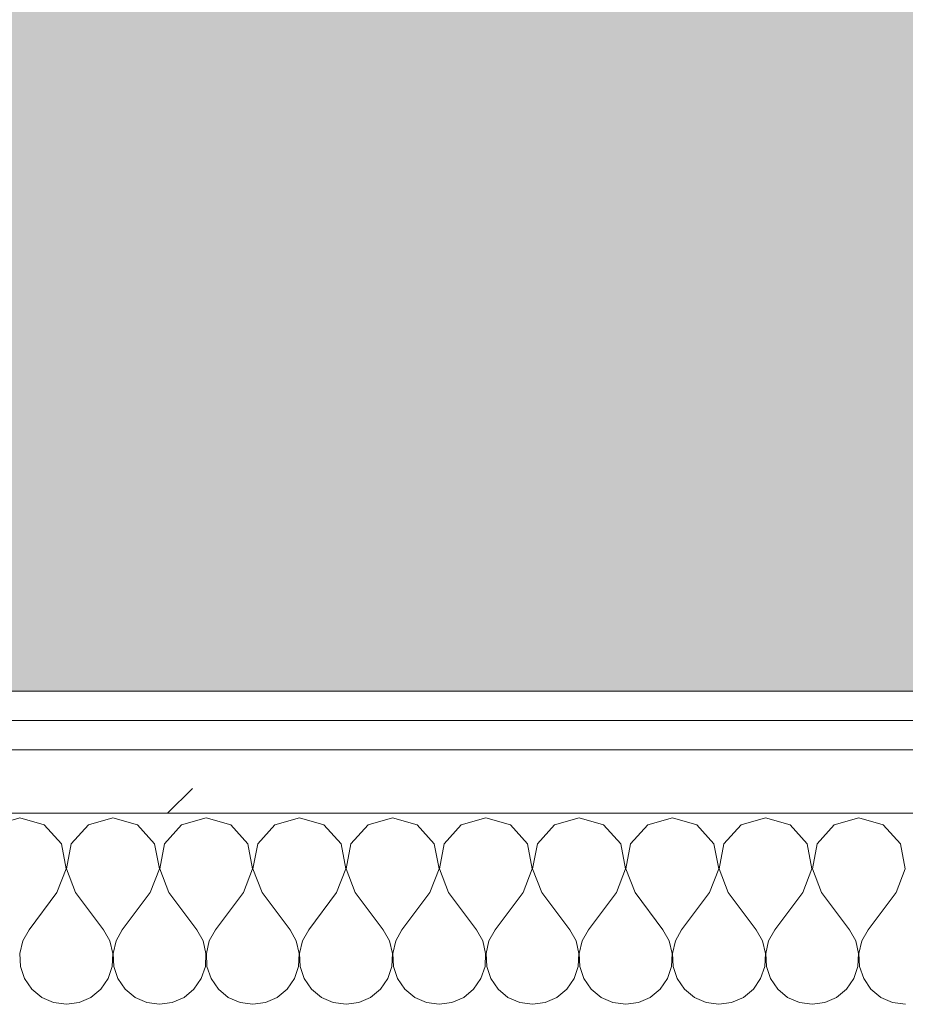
# Model space of a CAD drawing. Header units: millimetres. Extents: x -40968 to 13979, y -19284 to 4746.
# Tile 39 of 106: x -22143 to -21962, y -1193 to -992. Entities that reach past the tile are written whole.
import ezdxf

# ---------------------------------------------------------------- set-up
doc = ezdxf.new("R2010")
doc.units = ezdxf.units.MM
doc.header["$MEASUREMENT"] = 0
doc.linetypes.add('Wipeout_Contour', pattern=[1000, 0, -1000])
doc.layers.add('07_CR_Cel Ras pladur', color=7, linetype='Continuous')
doc.layers.add('Nuevo_08_E_Envans secs', color=7, linetype='Continuous')
for name, color, linetype, lineweight, true_color in [('07_CR_Cel Ras pladur_Pluma_Nº__102', 7, 'Continuous', 5, 0xcccccc), ('Nuevo_08_E_Envans secs_Pluma_Nº__102', 7, 'Continuous', 5, 0xcccccc), ('Nuevo_08_E_Envans secs_Pluma_Nº__171', 171, 'Continuous', 13, 0xaaaaff), ('Nuevo_08_E_Envans secs_Pluma_Nº__177', 7, 'Continuous', 15, 0xf7e046)]:
    doc.layers.add(name, color=color, linetype=linetype, lineweight=lineweight, true_color=true_color)
doc.layers.add('Nuevo_08_E_Envans secs_Pluma_Nº__1', color=7, linetype='Continuous', lineweight=5)
pattern_1 = [(45, (0, 0), (-183.8478, 183.8478), [195, -65]), (45, (7e-14, 183.85), (-183.8478, 183.8478), [195, -65])]

# ---------------------------------------------------------------- blocks, each defined once
blk = doc.blocks.new('Forjado_10_2', base_point=(-22963.42, -1128.98))
at = {"layer": '07_CR_Cel Ras pladur_Pluma_Nº__102', "linetype": 'Continuous', "lineweight": 0, "true_color": 0x333333}
h = blk.add_hatch(color=250, dxfattribs=at)
h.paths.add_polyline_path([(-22963.42, -1128.98), (-12886.81, -1128.98), (-12886.81, -996.81), (-12428.84, -996.81), (-12428.84, 1963.55), (-22963.42, 1963.55)])
h.paths.add_polyline_path([(-22498.42, 1617.29), (-12898.42, 1617.29), (-12898.42, -782.71), (-22498.42, -782.71)], flags=0)
at = {"layer": '07_CR_Cel Ras pladur_Pluma_Nº__102', "color": 254, "linetype": 'Continuous', "lineweight": 5, "true_color": 0xcccccc, "flags": 128}
blk.add_lwpolyline([(-22963.42, -1128.98), (-12886.81, -1128.98), (-12886.81, -996.81), (-12428.84, -996.81), (-12428.84, 1963.55), (-22963.42, 1963.55)], close=True, dxfattribs=at)
blk = doc.blocks.new('*X501')
at = {"layer": 'Nuevo_08_E_Envans secs_Pluma_Nº__102', "color": 254, "linetype": 'Continuous', "lineweight": 5, "true_color": 0xcccccc}
for p, q in [((-22142.86, -1154.93), (-22147.86, -1156.35)), ((-22137.85, -1156.35), (-22142.86, -1154.93)), ((-22123.81, -1154.93), (-22128.82, -1156.35)), ((-22118.8, -1156.35), (-22123.81, -1154.93)), ((-22104.76, -1154.93), (-22109.77, -1156.35)), ((-22099.75, -1156.35), (-22104.76, -1154.93)), ((-22085.71, -1154.93), (-22090.72, -1156.35)), ((-22080.71, -1156.35), (-22085.71, -1154.93)), ((-22066.67, -1154.93), (-22071.67, -1156.35)), ((-22061.66, -1156.35), (-22066.67, -1154.93)), ((-22047.62, -1154.93), (-22052.63, -1156.35)), ((-22042.61, -1156.35), (-22047.62, -1154.93)), ((-22028.57, -1154.93), (-22033.58, -1156.35)), ((-22023.56, -1156.35), (-22028.57, -1154.93)), ((-22009.52, -1154.93), (-22014.53, -1156.35)), ((-22004.52, -1156.35), (-22009.52, -1154.93)), ((-21990.48, -1154.93), (-21995.48, -1156.35)), ((-21985.47, -1156.35), (-21990.48, -1154.93)), ((-21971.43, -1154.93), (-21976.44, -1156.35)), ((-21966.42, -1156.35), (-21971.43, -1154.93)), ((-22134.34, -1160.19), (-22137.85, -1156.35)), ((-22128.82, -1156.35), (-22132.33, -1160.19)), ((-22115.29, -1160.19), (-22118.8, -1156.35)), ((-22109.77, -1156.35), (-22113.28, -1160.19)), ((-22096.24, -1160.19), (-22099.75, -1156.35)), ((-22090.72, -1156.35), (-22094.23, -1160.19)), ((-22077.2, -1160.19), (-22080.71, -1156.35)), ((-22071.67, -1156.35), (-22075.19, -1160.19)), ((-22058.15, -1160.19), (-22061.66, -1156.35)), ((-22052.63, -1156.35), (-22056.14, -1160.19)), ((-22039.1, -1160.19), (-22042.61, -1156.35)), ((-22033.58, -1156.35), (-22037.09, -1160.19)), ((-22020.05, -1160.19), (-22023.56, -1156.35)), ((-22014.53, -1156.35), (-22018.04, -1160.19)), ((-22001.01, -1160.19), (-22004.52, -1156.35)), ((-21995.48, -1156.35), (-21998.99, -1160.19)), ((-21981.96, -1160.19), (-21985.47, -1156.35)), ((-21976.44, -1156.35), (-21979.95, -1160.19)), ((-21962.91, -1160.19), (-21966.42, -1156.35)), ((-22133.37, -1165.31), (-22134.34, -1160.19)), ((-22132.33, -1160.19), (-22133.29, -1165.31)), ((-22114.32, -1165.31), (-22115.29, -1160.19)), ((-22113.28, -1160.19), (-22114.25, -1165.31)), ((-22095.28, -1165.31), (-22096.24, -1160.19)), ((-22094.23, -1160.19), (-22095.2, -1165.31)), ((-22076.23, -1165.31), (-22077.2, -1160.19)), ((-22075.19, -1160.19), (-22076.15, -1165.31)), ((-22057.18, -1165.31), (-22058.15, -1160.19)), ((-22056.14, -1160.19), (-22057.1, -1165.31)), ((-22038.13, -1165.31), (-22039.1, -1160.19)), ((-22037.09, -1160.19), (-22038.06, -1165.31)), ((-22019.09, -1165.31), (-22020.05, -1160.19)), ((-22018.04, -1160.19), (-22019.01, -1165.31)), ((-22000.04, -1165.31), (-22001.01, -1160.19)), ((-21998.99, -1160.19), (-21999.96, -1165.31)), ((-21980.99, -1165.31), (-21981.96, -1160.19)), ((-21979.95, -1160.19), (-21980.91, -1165.31)), ((-21961.94, -1165.31), (-21962.91, -1160.19)), ((-22135.24, -1170.17), (-22133.37, -1165.31)), ((-22133.29, -1165.31), (-22131.43, -1170.17)), ((-22116.19, -1170.17), (-22114.32, -1165.31)), ((-22114.25, -1165.31), (-22112.38, -1170.17)), ((-22097.14, -1170.17), (-22095.28, -1165.31)), ((-22095.2, -1165.31), (-22093.33, -1170.17)), ((-22078.1, -1170.17), (-22076.23, -1165.31)), ((-22076.15, -1165.31), (-22074.29, -1170.17)), ((-22059.05, -1170.17), (-22057.18, -1165.31)), ((-22057.1, -1165.31), (-22055.24, -1170.17)), ((-22040, -1170.17), (-22038.13, -1165.31)), ((-22038.06, -1165.31), (-22036.19, -1170.17)), ((-22020.95, -1170.17), (-22019.09, -1165.31)), ((-22019.01, -1165.31), (-22017.14, -1170.17)), ((-22001.9, -1170.17), (-22000.04, -1165.31)), ((-21999.96, -1165.31), (-21998.1, -1170.17)), ((-21982.86, -1170.17), (-21980.99, -1165.31)), ((-21980.91, -1165.31), (-21979.05, -1170.17)), ((-21963.81, -1170.17), (-21961.94, -1165.31)), ((-22135.24, -1170.17), (-22140.95, -1177.79)), ((-22131.43, -1170.17), (-22125.71, -1177.79)), ((-22116.19, -1170.17), (-22121.9, -1177.79)), ((-22112.38, -1170.17), (-22106.67, -1177.79)), ((-22097.14, -1170.17), (-22102.86, -1177.79)), ((-22093.33, -1170.17), (-22087.62, -1177.79)), ((-22078.1, -1170.17), (-22083.81, -1177.79)), ((-22074.29, -1170.17), (-22068.57, -1177.79)), ((-22059.05, -1170.17), (-22064.76, -1177.79)), ((-22055.24, -1170.17), (-22049.52, -1177.79)), ((-22040, -1170.17), (-22045.71, -1177.79)), ((-22036.19, -1170.17), (-22030.48, -1177.79)), ((-22020.95, -1170.17), (-22026.67, -1177.79)), ((-22017.14, -1170.17), (-22011.43, -1177.79)), ((-22001.9, -1170.17), (-22007.62, -1177.79)), ((-21998.1, -1170.17), (-21992.38, -1177.79)), ((-21982.86, -1170.17), (-21988.57, -1177.79)), ((-21979.05, -1170.17), (-21973.33, -1177.79)), ((-21963.81, -1170.17), (-21969.52, -1177.79)), ((-22140.95, -1177.79), (-22142.22, -1180.08)), ((-22124.44, -1180.08), (-22125.71, -1177.79)), ((-22121.9, -1177.79), (-22123.18, -1180.08)), ((-22105.4, -1180.08), (-22106.67, -1177.79)), ((-22102.86, -1177.79), (-22104.13, -1180.08)), ((-22086.35, -1180.08), (-22087.62, -1177.79)), ((-22083.81, -1177.79), (-22085.08, -1180.08)), ((-22067.3, -1180.08), (-22068.57, -1177.79)), ((-22064.76, -1177.79), (-22066.03, -1180.08)), ((-22048.25, -1180.08), (-22049.52, -1177.79)), ((-22045.71, -1177.79), (-22046.99, -1180.08)), ((-22029.2, -1180.08), (-22030.48, -1177.79)), ((-22026.67, -1177.79), (-22027.94, -1180.08)), ((-22010.16, -1180.08), (-22011.43, -1177.79)), ((-22007.62, -1177.79), (-22008.89, -1180.08)), ((-21991.11, -1180.08), (-21992.38, -1177.79)), ((-21988.57, -1177.79), (-21989.84, -1180.08)), ((-21972.06, -1180.08), (-21973.33, -1177.79)), ((-21969.52, -1177.79), (-21970.8, -1180.08)), ((-22142.22, -1180.08), (-22142.82, -1182.64)), ((-22123.85, -1182.64), (-22124.44, -1180.08)), ((-22123.18, -1180.08), (-22123.77, -1182.64)), ((-22104.8, -1182.64), (-22105.4, -1180.08)), ((-22104.13, -1180.08), (-22104.72, -1182.64)), ((-22085.75, -1182.64), (-22086.35, -1180.08)), ((-22085.08, -1180.08), (-22085.68, -1182.64)), ((-22066.71, -1182.64), (-22067.3, -1180.08)), ((-22066.03, -1180.08), (-22066.63, -1182.64)), ((-22047.66, -1182.64), (-22048.25, -1180.08)), ((-22046.99, -1180.08), (-22047.58, -1182.64)), ((-22028.61, -1182.64), (-22029.2, -1180.08)), ((-22027.94, -1180.08), (-22028.53, -1182.64)), ((-22009.56, -1182.64), (-22010.16, -1180.08)), ((-22008.89, -1180.08), (-22009.49, -1182.64)), ((-21990.51, -1182.64), (-21991.11, -1180.08)), ((-21989.84, -1180.08), (-21990.44, -1182.64)), ((-21971.47, -1182.64), (-21972.06, -1180.08)), ((-21970.8, -1180.08), (-21971.39, -1182.64)), ((-22142.82, -1182.64), (-22142.69, -1185.27)), ((-22123.98, -1185.27), (-22123.85, -1182.64)), ((-22123.77, -1182.64), (-22123.64, -1185.27)), ((-22104.93, -1185.27), (-22104.8, -1182.64)), ((-22104.72, -1182.64), (-22104.6, -1185.27)), ((-22085.88, -1185.27), (-22085.75, -1182.64)), ((-22085.68, -1182.64), (-22085.55, -1185.27)), ((-22066.83, -1185.27), (-22066.71, -1182.64)), ((-22066.63, -1182.64), (-22066.5, -1185.27)), ((-22047.78, -1185.27), (-22047.66, -1182.64)), ((-22047.58, -1182.64), (-22047.45, -1185.27)), ((-22028.74, -1185.27), (-22028.61, -1182.64)), ((-22028.53, -1182.64), (-22028.41, -1185.27)), ((-22009.69, -1185.27), (-22009.56, -1182.64)), ((-22009.49, -1182.64), (-22009.36, -1185.27)), ((-21990.64, -1185.27), (-21990.51, -1182.64)), ((-21990.44, -1182.64), (-21990.31, -1185.27)), ((-21971.59, -1185.27), (-21971.47, -1182.64)), ((-21971.39, -1182.64), (-21971.26, -1185.27)), ((-22142.69, -1185.27), (-22141.85, -1187.76)), ((-22124.81, -1187.76), (-22123.98, -1185.27)), ((-22123.64, -1185.27), (-22122.8, -1187.76)), ((-22105.77, -1187.76), (-22104.93, -1185.27)), ((-22104.6, -1185.27), (-22103.76, -1187.76)), ((-22086.72, -1187.76), (-22085.88, -1185.27)), ((-22085.55, -1185.27), (-22084.71, -1187.76)), ((-22067.67, -1187.76), (-22066.83, -1185.27)), ((-22066.5, -1185.27), (-22065.66, -1187.76)), ((-22048.62, -1187.76), (-22047.78, -1185.27)), ((-22047.45, -1185.27), (-22046.61, -1187.76)), ((-22029.58, -1187.76), (-22028.74, -1185.27)), ((-22028.41, -1185.27), (-22027.57, -1187.76)), ((-22010.53, -1187.76), (-22009.69, -1185.27)), ((-22009.36, -1185.27), (-22008.52, -1187.76)), ((-21991.48, -1187.76), (-21990.64, -1185.27)), ((-21990.31, -1185.27), (-21989.47, -1187.76)), ((-21972.43, -1187.76), (-21971.59, -1185.27)), ((-21971.26, -1185.27), (-21970.42, -1187.76)), ((-22141.85, -1187.76), (-22140.36, -1189.92)), ((-22126.3, -1189.92), (-22124.81, -1187.76)), ((-22122.8, -1187.76), (-22121.32, -1189.92)), ((-22107.26, -1189.92), (-22105.77, -1187.76)), ((-22103.76, -1187.76), (-22102.27, -1189.92)), ((-22088.21, -1189.92), (-22086.72, -1187.76)), ((-22084.71, -1187.76), (-22083.22, -1189.92)), ((-22069.16, -1189.92), (-22067.67, -1187.76)), ((-22065.66, -1187.76), (-22064.17, -1189.92)), ((-22050.11, -1189.92), (-22048.62, -1187.76)), ((-22046.61, -1187.76), (-22045.13, -1189.92)), ((-22031.06, -1189.92), (-22029.58, -1187.76)), ((-22027.57, -1187.76), (-22026.08, -1189.92)), ((-22012.02, -1189.92), (-22010.53, -1187.76)), ((-22008.52, -1187.76), (-22007.03, -1189.92)), ((-21992.97, -1189.92), (-21991.48, -1187.76)), ((-21989.47, -1187.76), (-21987.98, -1189.92)), ((-21973.92, -1189.92), (-21972.43, -1187.76)), ((-21970.42, -1187.76), (-21968.94, -1189.92)), ((-22140.36, -1189.92), (-22138.34, -1191.6)), ((-22128.33, -1191.6), (-22126.3, -1189.92)), ((-22121.32, -1189.92), (-22119.29, -1191.6)), ((-22109.28, -1191.6), (-22107.26, -1189.92)), ((-22102.27, -1189.92), (-22100.25, -1191.6)), ((-22090.23, -1191.6), (-22088.21, -1189.92)), ((-22083.22, -1189.92), (-22081.2, -1191.6)), ((-22071.18, -1191.6), (-22069.16, -1189.92)), ((-22064.17, -1189.92), (-22062.15, -1191.6)), ((-22052.14, -1191.6), (-22050.11, -1189.92)), ((-22045.13, -1189.92), (-22043.1, -1191.6)), ((-22033.09, -1191.6), (-22031.06, -1189.92)), ((-22026.08, -1189.92), (-22024.05, -1191.6)), ((-22014.04, -1191.6), (-22012.02, -1189.92)), ((-22007.03, -1189.92), (-22005.01, -1191.6)), ((-21994.99, -1191.6), (-21992.97, -1189.92)), ((-21987.98, -1189.92), (-21985.96, -1191.6)), ((-21975.95, -1191.6), (-21973.92, -1189.92)), ((-21968.94, -1189.92), (-21966.91, -1191.6)), ((-22138.34, -1191.6), (-22135.94, -1192.66)), ((-22135.94, -1192.66), (-22133.33, -1193.02)), ((-22133.33, -1193.02), (-22130.73, -1192.66)), ((-22130.73, -1192.66), (-22128.33, -1191.6)), ((-22119.29, -1191.6), (-22116.89, -1192.66)), ((-22116.89, -1192.66), (-22114.29, -1193.02)), ((-22114.29, -1193.02), (-22111.68, -1192.66)), ((-22111.68, -1192.66), (-22109.28, -1191.6)), ((-22100.25, -1191.6), (-22097.84, -1192.66)), ((-22097.84, -1192.66), (-22095.24, -1193.02)), ((-22095.24, -1193.02), (-22092.64, -1192.66)), ((-22092.64, -1192.66), (-22090.23, -1191.6)), ((-22081.2, -1191.6), (-22078.79, -1192.66)), ((-22078.79, -1192.66), (-22076.19, -1193.02)), ((-22076.19, -1193.02), (-22073.59, -1192.66)), ((-22073.59, -1192.66), (-22071.18, -1191.6)), ((-22062.15, -1191.6), (-22059.75, -1192.66)), ((-22059.75, -1192.66), (-22057.14, -1193.02)), ((-22057.14, -1193.02), (-22054.54, -1192.66)), ((-22054.54, -1192.66), (-22052.14, -1191.6)), ((-22043.1, -1191.6), (-22040.7, -1192.66)), ((-22040.7, -1192.66), (-22038.1, -1193.02)), ((-22038.1, -1193.02), (-22035.49, -1192.66)), ((-22035.49, -1192.66), (-22033.09, -1191.6)), ((-22024.05, -1191.6), (-22021.65, -1192.66)), ((-22021.65, -1192.66), (-22019.05, -1193.02)), ((-22019.05, -1193.02), (-22016.45, -1192.66)), ((-22016.45, -1192.66), (-22014.04, -1191.6)), ((-22005.01, -1191.6), (-22002.6, -1192.66)), ((-22002.6, -1192.66), (-22000, -1193.02)), ((-22000, -1193.02), (-21997.4, -1192.66)), ((-21997.4, -1192.66), (-21994.99, -1191.6)), ((-21985.96, -1191.6), (-21983.55, -1192.66)), ((-21983.55, -1192.66), (-21980.95, -1193.02)), ((-21980.95, -1193.02), (-21978.35, -1192.66)), ((-21978.35, -1192.66), (-21975.95, -1191.6)), ((-21966.91, -1191.6), (-21964.51, -1192.66)), ((-21964.51, -1192.66), (-21961.9, -1193.02))]:
    blk.add_line(p, q, dxfattribs=at)
blk = doc.blocks.new('Muro_90_2', base_point=(-20233.93, -1193.98))
at = {"color": 254, "linetype": 'Wipeout_Contour', "lineweight": 0, "ltscale": 86513.737601}
blk.add_wipeout([(-20233.93, -1128.98), (-22963.42, -1128.98), (-22963.42, -1134.98), (-20233.93, -1134.98)], dxfattribs=at).dxf.layer = 'Nuevo_08_E_Envans secs'
at = {"color": 254, "linetype": 'Wipeout_Contour', "lineweight": 0, "ltscale": 86517.020667}
blk.add_wipeout([(-20233.93, -1140.98), (-22963.42, -1140.98), (-22963.42, -1153.98), (-20233.93, -1153.98)], dxfattribs=at).dxf.layer = 'Nuevo_08_E_Envans secs'
at = {"layer": 'Nuevo_08_E_Envans secs_Pluma_Nº__171', "linetype": 'Continuous', "lineweight": 13, "true_color": 0xaaaaff}
h = blk.add_hatch(dxfattribs=at)
h.set_pattern_fill('Panellat_HPL_0002', color=161, style=0, pattern_type=2)
h.set_pattern_definition(pattern_1)
h.paths.add_polyline_path([(-20233.93, -1128.98), (-22963.42, -1128.98), (-22963.42, -1134.98), (-20233.93, -1134.98)])
at = {"layer": 'Nuevo_08_E_Envans secs_Pluma_Nº__177', "linetype": 'Continuous', "lineweight": 15, "true_color": 0xf7e046}
h = blk.add_hatch(dxfattribs=at)
h.set_pattern_fill('Panellat_HPL_0002', color=53, style=0, pattern_type=2)
h.set_pattern_definition(pattern_1)
h.paths.add_polyline_path([(-20233.93, -1140.98), (-22963.42, -1140.98), (-22963.42, -1153.98), (-20233.93, -1153.98)])
at = {"layer": 'Nuevo_08_E_Envans secs_Pluma_Nº__1', "color": 7, "linetype": 'Continuous', "lineweight": 5}
for p, q in [((-20233.93, -1134.98), (-22963.42, -1134.98)), ((-20233.93, -1140.98), (-22963.42, -1140.98)), ((-20233.93, -1153.98), (-22963.42, -1153.98))]:
    blk.add_line(p, q, dxfattribs=at)
at = {"layer": 'Nuevo_08_E_Envans secs_Pluma_Nº__1', "color": 7, "linetype": 'Continuous', "lineweight": 5, "flags": 128}
blk.add_lwpolyline([(-20233.93, -1128.98), (-22963.42, -1128.98)], dxfattribs=at)
at = {"layer": 'Nuevo_08_E_Envans secs', "color": 7, "lineweight": 20}
blk.add_blockref('*X501', (0, 0), dxfattribs=at)
blk = doc.blocks.new('*X751')
at = {"layer": 'Nuevo_08_E_Envans secs_Pluma_Nº__102', "color": 254, "linetype": 'Continuous', "lineweight": 5, "true_color": 0xcccccc}
for p, q in [((-22137.85, -1156.35), (-22142.86, -1154.93)), ((-22123.81, -1154.93), (-22128.82, -1156.35)), ((-22118.8, -1156.35), (-22123.81, -1154.93)), ((-22104.76, -1154.93), (-22109.77, -1156.35)), ((-22099.75, -1156.35), (-22104.76, -1154.93)), ((-22085.71, -1154.93), (-22090.72, -1156.35)), ((-22080.71, -1156.35), (-22085.71, -1154.93)), ((-22066.67, -1154.93), (-22071.67, -1156.35)), ((-22061.66, -1156.35), (-22066.67, -1154.93)), ((-22047.62, -1154.93), (-22052.63, -1156.35)), ((-22042.61, -1156.35), (-22047.62, -1154.93)), ((-22028.57, -1154.93), (-22033.58, -1156.35)), ((-22023.56, -1156.35), (-22028.57, -1154.93)), ((-22009.52, -1154.93), (-22014.53, -1156.35)), ((-22004.52, -1156.35), (-22009.52, -1154.93)), ((-21990.48, -1154.93), (-21995.48, -1156.35)), ((-21985.47, -1156.35), (-21990.48, -1154.93)), ((-21971.43, -1154.93), (-21976.44, -1156.35)), ((-21966.42, -1156.35), (-21971.43, -1154.93)), ((-22134.34, -1160.19), (-22137.85, -1156.35)), ((-22128.82, -1156.35), (-22132.33, -1160.19)), ((-22115.29, -1160.19), (-22118.8, -1156.35)), ((-22109.77, -1156.35), (-22113.28, -1160.19)), ((-22096.24, -1160.19), (-22099.75, -1156.35)), ((-22090.72, -1156.35), (-22094.23, -1160.19)), ((-22077.2, -1160.19), (-22080.71, -1156.35)), ((-22071.67, -1156.35), (-22075.19, -1160.19)), ((-22058.15, -1160.19), (-22061.66, -1156.35)), ((-22052.63, -1156.35), (-22056.14, -1160.19)), ((-22039.1, -1160.19), (-22042.61, -1156.35)), ((-22033.58, -1156.35), (-22037.09, -1160.19)), ((-22020.05, -1160.19), (-22023.56, -1156.35)), ((-22014.53, -1156.35), (-22018.04, -1160.19)), ((-22001.01, -1160.19), (-22004.52, -1156.35)), ((-21995.48, -1156.35), (-21998.99, -1160.19)), ((-21981.96, -1160.19), (-21985.47, -1156.35)), ((-21976.44, -1156.35), (-21979.95, -1160.19)), ((-21962.91, -1160.19), (-21966.42, -1156.35)), ((-22133.37, -1165.31), (-22134.34, -1160.19)), ((-22132.33, -1160.19), (-22133.29, -1165.31)), ((-22114.32, -1165.31), (-22115.29, -1160.19)), ((-22113.28, -1160.19), (-22114.25, -1165.31)), ((-22095.28, -1165.31), (-22096.24, -1160.19)), ((-22094.23, -1160.19), (-22095.2, -1165.31)), ((-22076.23, -1165.31), (-22077.2, -1160.19)), ((-22075.19, -1160.19), (-22076.15, -1165.31)), ((-22057.18, -1165.31), (-22058.15, -1160.19)), ((-22056.14, -1160.19), (-22057.1, -1165.31)), ((-22038.13, -1165.31), (-22039.1, -1160.19)), ((-22037.09, -1160.19), (-22038.06, -1165.31)), ((-22019.09, -1165.31), (-22020.05, -1160.19)), ((-22018.04, -1160.19), (-22019.01, -1165.31)), ((-22000.04, -1165.31), (-22001.01, -1160.19)), ((-21998.99, -1160.19), (-21999.96, -1165.31)), ((-21980.99, -1165.31), (-21981.96, -1160.19)), ((-21979.95, -1160.19), (-21980.91, -1165.31)), ((-21961.94, -1165.31), (-21962.91, -1160.19)), ((-22135.24, -1170.17), (-22133.37, -1165.31)), ((-22133.29, -1165.31), (-22131.43, -1170.17)), ((-22116.19, -1170.17), (-22114.32, -1165.31)), ((-22114.25, -1165.31), (-22112.38, -1170.17)), ((-22097.14, -1170.17), (-22095.28, -1165.31)), ((-22095.2, -1165.31), (-22093.33, -1170.17)), ((-22078.1, -1170.17), (-22076.23, -1165.31)), ((-22076.15, -1165.31), (-22074.29, -1170.17)), ((-22059.05, -1170.17), (-22057.18, -1165.31)), ((-22057.1, -1165.31), (-22055.24, -1170.17)), ((-22040, -1170.17), (-22038.13, -1165.31)), ((-22038.06, -1165.31), (-22036.19, -1170.17)), ((-22020.95, -1170.17), (-22019.09, -1165.31)), ((-22019.01, -1165.31), (-22017.14, -1170.17)), ((-22001.9, -1170.17), (-22000.04, -1165.31)), ((-21999.96, -1165.31), (-21998.1, -1170.17)), ((-21982.86, -1170.17), (-21980.99, -1165.31)), ((-21980.91, -1165.31), (-21979.05, -1170.17)), ((-21963.81, -1170.17), (-21961.94, -1165.31)), ((-22135.24, -1170.17), (-22140.95, -1177.79)), ((-22131.43, -1170.17), (-22125.71, -1177.79)), ((-22116.19, -1170.17), (-22121.9, -1177.79)), ((-22112.38, -1170.17), (-22106.67, -1177.79)), ((-22097.14, -1170.17), (-22102.86, -1177.79)), ((-22093.33, -1170.17), (-22087.62, -1177.79)), ((-22078.1, -1170.17), (-22083.81, -1177.79)), ((-22074.29, -1170.17), (-22068.57, -1177.79)), ((-22059.05, -1170.17), (-22064.76, -1177.79)), ((-22055.24, -1170.17), (-22049.52, -1177.79)), ((-22040, -1170.17), (-22045.71, -1177.79)), ((-22036.19, -1170.17), (-22030.48, -1177.79)), ((-22020.95, -1170.17), (-22026.67, -1177.79)), ((-22017.14, -1170.17), (-22011.43, -1177.79)), ((-22001.9, -1170.17), (-22007.62, -1177.79)), ((-21998.1, -1170.17), (-21992.38, -1177.79)), ((-21982.86, -1170.17), (-21988.57, -1177.79)), ((-21979.05, -1170.17), (-21973.33, -1177.79)), ((-21963.81, -1170.17), (-21969.52, -1177.79)), ((-22140.95, -1177.79), (-22142.22, -1180.08)), ((-22124.44, -1180.08), (-22125.71, -1177.79)), ((-22121.9, -1177.79), (-22123.18, -1180.08)), ((-22105.4, -1180.08), (-22106.67, -1177.79)), ((-22102.86, -1177.79), (-22104.13, -1180.08)), ((-22086.35, -1180.08), (-22087.62, -1177.79)), ((-22083.81, -1177.79), (-22085.08, -1180.08)), ((-22067.3, -1180.08), (-22068.57, -1177.79)), ((-22064.76, -1177.79), (-22066.03, -1180.08)), ((-22048.25, -1180.08), (-22049.52, -1177.79)), ((-22045.71, -1177.79), (-22046.99, -1180.08)), ((-22029.2, -1180.08), (-22030.48, -1177.79)), ((-22026.67, -1177.79), (-22027.94, -1180.08)), ((-22010.16, -1180.08), (-22011.43, -1177.79)), ((-22007.62, -1177.79), (-22008.89, -1180.08)), ((-21991.11, -1180.08), (-21992.38, -1177.79)), ((-21988.57, -1177.79), (-21989.84, -1180.08)), ((-21972.06, -1180.08), (-21973.33, -1177.79)), ((-21969.52, -1177.79), (-21970.8, -1180.08)), ((-22142.22, -1180.08), (-22142.82, -1182.64)), ((-22123.85, -1182.64), (-22124.44, -1180.08)), ((-22123.18, -1180.08), (-22123.77, -1182.64)), ((-22104.8, -1182.64), (-22105.4, -1180.08)), ((-22104.13, -1180.08), (-22104.72, -1182.64)), ((-22085.75, -1182.64), (-22086.35, -1180.08)), ((-22085.08, -1180.08), (-22085.68, -1182.64)), ((-22066.71, -1182.64), (-22067.3, -1180.08)), ((-22066.03, -1180.08), (-22066.63, -1182.64)), ((-22047.66, -1182.64), (-22048.25, -1180.08)), ((-22046.99, -1180.08), (-22047.58, -1182.64)), ((-22028.61, -1182.64), (-22029.2, -1180.08)), ((-22027.94, -1180.08), (-22028.53, -1182.64)), ((-22009.56, -1182.64), (-22010.16, -1180.08)), ((-22008.89, -1180.08), (-22009.49, -1182.64)), ((-21990.51, -1182.64), (-21991.11, -1180.08)), ((-21989.84, -1180.08), (-21990.44, -1182.64)), ((-21971.47, -1182.64), (-21972.06, -1180.08)), ((-21970.8, -1180.08), (-21971.39, -1182.64)), ((-22142.82, -1182.64), (-22142.69, -1185.27)), ((-22123.98, -1185.27), (-22123.85, -1182.64)), ((-22123.77, -1182.64), (-22123.64, -1185.27)), ((-22104.93, -1185.27), (-22104.8, -1182.64)), ((-22104.72, -1182.64), (-22104.6, -1185.27)), ((-22085.88, -1185.27), (-22085.75, -1182.64)), ((-22085.68, -1182.64), (-22085.55, -1185.27)), ((-22066.83, -1185.27), (-22066.71, -1182.64)), ((-22066.63, -1182.64), (-22066.5, -1185.27)), ((-22047.78, -1185.27), (-22047.66, -1182.64)), ((-22047.58, -1182.64), (-22047.45, -1185.27)), ((-22028.74, -1185.27), (-22028.61, -1182.64)), ((-22028.53, -1182.64), (-22028.41, -1185.27)), ((-22009.69, -1185.27), (-22009.56, -1182.64)), ((-22009.49, -1182.64), (-22009.36, -1185.27)), ((-21990.64, -1185.27), (-21990.51, -1182.64)), ((-21990.44, -1182.64), (-21990.31, -1185.27)), ((-21971.59, -1185.27), (-21971.47, -1182.64)), ((-21971.39, -1182.64), (-21971.26, -1185.27)), ((-22142.69, -1185.27), (-22141.85, -1187.76)), ((-22124.81, -1187.76), (-22123.98, -1185.27)), ((-22123.64, -1185.27), (-22122.8, -1187.76)), ((-22105.77, -1187.76), (-22104.93, -1185.27)), ((-22104.6, -1185.27), (-22103.76, -1187.76)), ((-22086.72, -1187.76), (-22085.88, -1185.27)), ((-22085.55, -1185.27), (-22084.71, -1187.76)), ((-22067.67, -1187.76), (-22066.83, -1185.27)), ((-22066.5, -1185.27), (-22065.66, -1187.76)), ((-22048.62, -1187.76), (-22047.78, -1185.27)), ((-22047.45, -1185.27), (-22046.61, -1187.76)), ((-22029.58, -1187.76), (-22028.74, -1185.27)), ((-22028.41, -1185.27), (-22027.57, -1187.76)), ((-22010.53, -1187.76), (-22009.69, -1185.27)), ((-22009.36, -1185.27), (-22008.52, -1187.76)), ((-21991.48, -1187.76), (-21990.64, -1185.27)), ((-21990.31, -1185.27), (-21989.47, -1187.76)), ((-21972.43, -1187.76), (-21971.59, -1185.27)), ((-21971.26, -1185.27), (-21970.42, -1187.76)), ((-22141.85, -1187.76), (-22140.36, -1189.92)), ((-22126.3, -1189.92), (-22124.81, -1187.76)), ((-22122.8, -1187.76), (-22121.32, -1189.92)), ((-22107.26, -1189.92), (-22105.77, -1187.76)), ((-22103.76, -1187.76), (-22102.27, -1189.92)), ((-22088.21, -1189.92), (-22086.72, -1187.76)), ((-22084.71, -1187.76), (-22083.22, -1189.92)), ((-22069.16, -1189.92), (-22067.67, -1187.76)), ((-22065.66, -1187.76), (-22064.17, -1189.92)), ((-22050.11, -1189.92), (-22048.62, -1187.76)), ((-22046.61, -1187.76), (-22045.13, -1189.92)), ((-22031.06, -1189.92), (-22029.58, -1187.76)), ((-22027.57, -1187.76), (-22026.08, -1189.92)), ((-22012.02, -1189.92), (-22010.53, -1187.76)), ((-22008.52, -1187.76), (-22007.03, -1189.92)), ((-21992.97, -1189.92), (-21991.48, -1187.76)), ((-21989.47, -1187.76), (-21987.98, -1189.92)), ((-21973.92, -1189.92), (-21972.43, -1187.76)), ((-21970.42, -1187.76), (-21968.94, -1189.92)), ((-22140.36, -1189.92), (-22138.34, -1191.6)), ((-22128.33, -1191.6), (-22126.3, -1189.92)), ((-22121.32, -1189.92), (-22119.29, -1191.6)), ((-22109.28, -1191.6), (-22107.26, -1189.92)), ((-22102.27, -1189.92), (-22100.25, -1191.6)), ((-22090.23, -1191.6), (-22088.21, -1189.92)), ((-22083.22, -1189.92), (-22081.2, -1191.6)), ((-22071.18, -1191.6), (-22069.16, -1189.92)), ((-22064.17, -1189.92), (-22062.15, -1191.6)), ((-22052.14, -1191.6), (-22050.11, -1189.92)), ((-22045.13, -1189.92), (-22043.1, -1191.6)), ((-22033.09, -1191.6), (-22031.06, -1189.92)), ((-22026.08, -1189.92), (-22024.05, -1191.6)), ((-22014.04, -1191.6), (-22012.02, -1189.92)), ((-22007.03, -1189.92), (-22005.01, -1191.6)), ((-21994.99, -1191.6), (-21992.97, -1189.92)), ((-21987.98, -1189.92), (-21985.96, -1191.6)), ((-21975.95, -1191.6), (-21973.92, -1189.92)), ((-21968.94, -1189.92), (-21966.91, -1191.6)), ((-22138.34, -1191.6), (-22135.94, -1192.66)), ((-22135.94, -1192.66), (-22133.33, -1193.02)), ((-22133.33, -1193.02), (-22130.73, -1192.66)), ((-22130.73, -1192.66), (-22128.33, -1191.6)), ((-22119.29, -1191.6), (-22116.89, -1192.66)), ((-22116.89, -1192.66), (-22114.29, -1193.02)), ((-22114.29, -1193.02), (-22111.68, -1192.66)), ((-22111.68, -1192.66), (-22109.28, -1191.6)), ((-22100.25, -1191.6), (-22097.84, -1192.66)), ((-22097.84, -1192.66), (-22095.24, -1193.02)), ((-22095.24, -1193.02), (-22092.64, -1192.66)), ((-22092.64, -1192.66), (-22090.23, -1191.6)), ((-22081.2, -1191.6), (-22078.79, -1192.66)), ((-22078.79, -1192.66), (-22076.19, -1193.02)), ((-22076.19, -1193.02), (-22073.59, -1192.66)), ((-22073.59, -1192.66), (-22071.18, -1191.6)), ((-22062.15, -1191.6), (-22059.75, -1192.66)), ((-22059.75, -1192.66), (-22057.14, -1193.02)), ((-22057.14, -1193.02), (-22054.54, -1192.66)), ((-22054.54, -1192.66), (-22052.14, -1191.6)), ((-22043.1, -1191.6), (-22040.7, -1192.66)), ((-22040.7, -1192.66), (-22038.1, -1193.02)), ((-22038.1, -1193.02), (-22035.49, -1192.66)), ((-22035.49, -1192.66), (-22033.09, -1191.6)), ((-22024.05, -1191.6), (-22021.65, -1192.66)), ((-22021.65, -1192.66), (-22019.05, -1193.02)), ((-22019.05, -1193.02), (-22016.45, -1192.66)), ((-22016.45, -1192.66), (-22014.04, -1191.6)), ((-22005.01, -1191.6), (-22002.6, -1192.66)), ((-22002.6, -1192.66), (-22000, -1193.02)), ((-22000, -1193.02), (-21997.4, -1192.66)), ((-21997.4, -1192.66), (-21994.99, -1191.6)), ((-21985.96, -1191.6), (-21983.55, -1192.66)), ((-21983.55, -1192.66), (-21980.95, -1193.02)), ((-21980.95, -1193.02), (-21978.35, -1192.66)), ((-21978.35, -1192.66), (-21975.95, -1191.6)), ((-21966.91, -1191.6), (-21964.51, -1192.66)), ((-21964.51, -1192.66), (-21961.9, -1193.02))]:
    blk.add_line(p, q, dxfattribs=at)
blk = doc.blocks.new('Muro_148_2', base_point=(-24166.43, -1128.98))
at = {"color": 254, "linetype": 'Wipeout_Contour', "lineweight": 0, "ltscale": 86513.737601}
blk.add_wipeout([(-22963.42, -1134.98), (-20233.93, -1134.98), (-20233.93, -1128.98), (-22963.42, -1128.98)], dxfattribs=at).dxf.layer = 'Nuevo_08_E_Envans secs'
at = {"color": 254, "linetype": 'Wipeout_Contour', "lineweight": 0, "ltscale": 86540.990748}
blk.add_wipeout([(-22975.42, -1153.98), (-20233.93, -1153.98), (-20233.93, -1140.98), (-22975.42, -1140.98)], dxfattribs=at).dxf.layer = 'Nuevo_08_E_Envans secs'
at = {"layer": 'Nuevo_08_E_Envans secs_Pluma_Nº__171', "linetype": 'Continuous', "lineweight": 13, "true_color": 0xaaaaff}
h = blk.add_hatch(dxfattribs=at)
h.set_pattern_fill('Panellat_HPL_0002', color=161, style=0, pattern_type=2)
h.set_pattern_definition(pattern_1)
h.paths.add_polyline_path([(-22963.42, -1134.98), (-20233.93, -1134.98), (-20233.93, -1128.98), (-22963.42, -1128.98)])
at = {"layer": 'Nuevo_08_E_Envans secs_Pluma_Nº__177', "linetype": 'Continuous', "lineweight": 15, "true_color": 0xf7e046}
h = blk.add_hatch(dxfattribs=at)
h.set_pattern_fill('Panellat_HPL_0002', color=53, style=0, pattern_type=2)
h.set_pattern_definition(pattern_1)
h.paths.add_polyline_path([(-22975.42, -1153.98), (-20233.93, -1153.98), (-20233.93, -1140.98), (-22975.42, -1140.98)])
at = {"layer": 'Nuevo_08_E_Envans secs_Pluma_Nº__1', "color": 7, "linetype": 'Continuous', "lineweight": 5}
for p, q in [((-20233.93, -1134.98), (-22969.42, -1134.98)), ((-20233.93, -1140.98), (-22975.42, -1140.98)), ((-20233.93, -1153.98), (-22988.42, -1153.98))]:
    blk.add_line(p, q, dxfattribs=at)
at = {"layer": 'Nuevo_08_E_Envans secs_Pluma_Nº__1', "color": 7, "linetype": 'Continuous', "lineweight": 5, "flags": 128}
blk.add_lwpolyline([(-20233.93, -1128.98), (-22963.42, -1128.98)], dxfattribs=at)
at = {"layer": 'Nuevo_08_E_Envans secs', "color": 7, "lineweight": 20}
blk.add_blockref('*X751', (0, 0), dxfattribs=at)

msp = doc.modelspace()

# ---------------------------------------------------------------- block references
at = {"layer": '07_CR_Cel Ras pladur', "color": 254, "linetype": 'Continuous', "lineweight": 5, "true_color": 0xcccccc}
msp.add_blockref('Forjado_10_2', (-22963.42, -1128.98), dxfattribs=at)

# ---------------------------------------------------------------- next in the draw order: block references
at = {"layer": 'Nuevo_08_E_Envans secs', "color": 7, "lineweight": 20}
msp.add_blockref('Muro_90_2', (-20233.93, -1193.98), dxfattribs=at)

# ---------------------------------------------------------------- next in the draw order: block references
msp.add_blockref('Muro_148_2', (-24166.43, -1128.98), dxfattribs=at)

doc.saveas('drawing.dxf')
